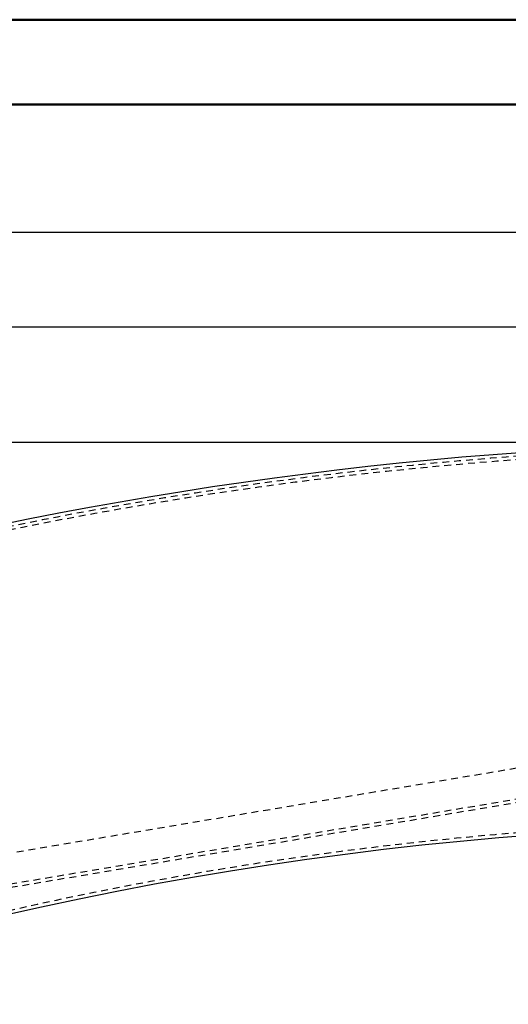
# Model space of a CAD drawing. Extents: x -12664 to -8584, y 4186 to 7036.
# Tile 15 of 35: x -11086 to -10798, y 6457 to 7036. Entities that reach past the tile are written whole.
import ezdxf

# ---------------------------------------------------------------- set-up
doc = ezdxf.new("R2010")
doc.units = 0
doc.header["$MEASUREMENT"] = 0
doc.linetypes.add('HIDDEN', pattern=[7, 4, -3])
doc.layers.get('0').update_dxf_attribs({"linetype": 'CONTINUOUS'})
doc.layers.add('DIM49', color=4, linetype='CONTINUOUS')
doc.layers.add('LE_HIDDEN', color=7, linetype='CONTINUOUS')
doc.layers.add('LE_ALL', color=7, linetype='CONTINUOUS', lineweight=50)

# ---------------------------------------------------------------- blocks, each defined once
blk = doc.blocks.new('_D1', base_point=(-12593.77, 5711.1))
at = {"layer": 'DIM49', "color": 1}
blk.add_line((-12573.77, 6911.1), (-8669.3, 6911.1), dxfattribs=at)
blk = doc.blocks.new('_D3', base_point=(-12593.77, 5711.1))
at = {"layer": 'DIM49', "color": 1}
blk.add_line((-12573.77, 6855.46), (-10641.54, 6855.46), dxfattribs=at)
blk = doc.blocks.new('_D4', base_point=(-12324.64, 5537.99))
at = {"layer": 'DIM49', "color": 1}
blk.add_line((-12021.07, 6787.52), (-10631.54, 6787.52), dxfattribs=at)

msp = doc.modelspace()

# ---------------------------------------------------------------- linework, layer by layer
for radius, start, end in [(2345, 32.74999, 147.24999), (2120, 90, 129.25)]:
    msp.add_arc((-10621.54, 4442.52), radius, start, end)
at = {"layer": 'LE_ALL', "color": 10}
for points in [[(-12664.29, 4186.24), (-8584.29, 4186.24), (-8584.29, 7036.24), (-12664.29, 7036.24), (-12664.29, 4186.24)], [(-12614.29, 4236.24), (-8634.29, 4236.24), (-8634.29, 6986.24), (-12614.29, 6986.24), (-12614.29, 4236.24)]]:
    msp.add_lwpolyline(points, dxfattribs=at)
at = {"layer": 'LE_HIDDEN', "color": 1, "linetype": 'HIDDEN'}
for p, q in [((-11270.89, 6497.34), (-10679.18, 6596.73)), ((-11270.56, 6495.37), (-10678.85, 6594.76))]:
    msp.add_line(p, q, dxfattribs=at)
for points in [[(-12591.01, 5711.7, -0.254675), (-10623.54, 6785.52), (-10623.54, 6704.52), (-10641.54, 6704.52)], [(-10623.54, 6564.52, 0.172955), (-11965.69, 6084.51), (-11905.58, 6010.95, 0.078205), (-12325.24, 5540.75), (-12592.69, 5712.78)]]:
    msp.add_lwpolyline(points, format="xyb", dxfattribs=at)
msp.add_lwpolyline([(-11273.87, 6515.09), (-11265.37, 6464.49), (-11273.87, 6515.09), (-10682.16, 6614.48), (-10673.66, 6563.88)], dxfattribs=at)
msp.add_arc((-10621.54, 4442.52), 2341, 91.04895, 108.03104, dxfattribs=at)

# ---------------------------------------------------------------- block references
at = {"layer": 'DIM49'}
for name, p in [('_D1', (-12593.77, 5711.1)), ('_D3', (-12593.77, 5711.1)), ('_D4', (-12324.64, 5537.99))]:
    msp.add_blockref(name, p, dxfattribs=at)

doc.saveas('drawing.dxf')
